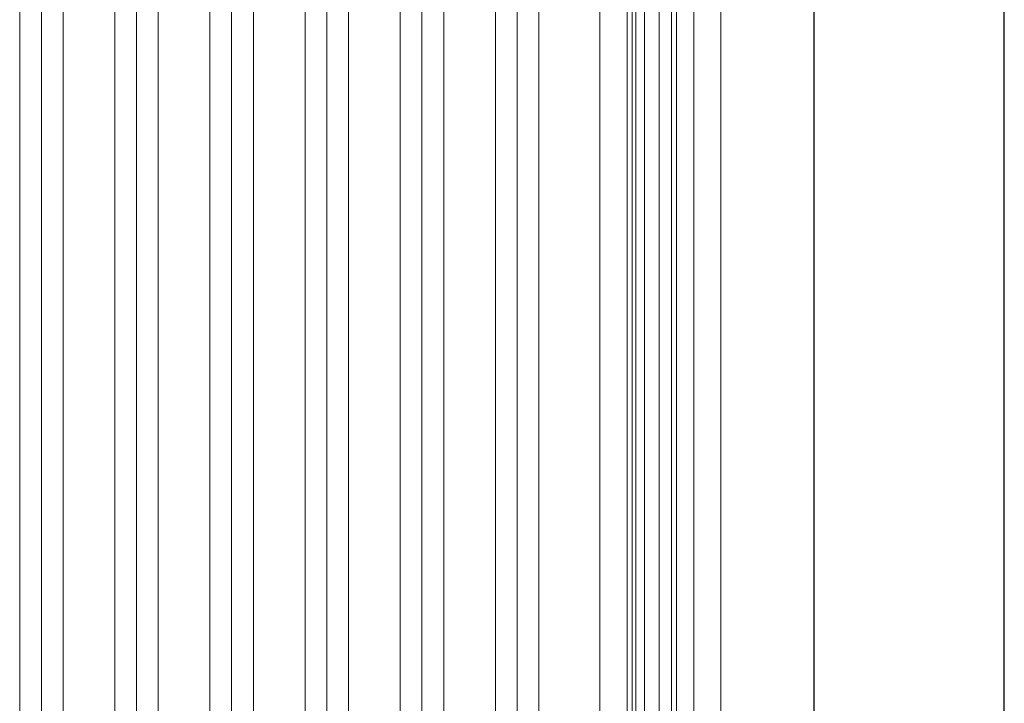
# Model space of a CAD drawing. Header units: millimetres. Extents: x -14962 to -11715, y -600 to 2729.
# Tile 12 of 41: x -13802 to -13440, y 49 to 300. Entities that reach past the tile are written whole.
import ezdxf

# ---------------------------------------------------------------- set-up
doc = ezdxf.new("R2010")
doc.units = ezdxf.units.MM
for name, color, linetype, lineweight in [('I-WALL', 2, 'Continuous', 25), ('P-PIPE', 3, 'Continuous', 18), ('P-PIPE-CNTR', 3, 'Continuous', 18)]:
    doc.layers.add(name, color=color, linetype=linetype, lineweight=lineweight)

msp = doc.modelspace()

# ---------------------------------------------------------------- linework, layer by layer
at = {"layer": 'I-WALL'}
for p, q in [((-13509.55, 0), (-13509.55, 2500)), ((-13439.55, 0), (-13439.55, 2500))]:
    msp.add_line(p, q, dxfattribs=at)
at = {"layer": 'P-PIPE'}
for p, q in [((-13588.5, 2420.9), (-13588.5, -375.9)), ((-13578.5, 2420.9), (-13578.5, -375.9)), ((-13572.1, -375.9), (-13572.1, 2420.9)), ((-13562.1, -375.9), (-13562.1, 2420.9)), ((-13576.65, 2385.14), (-13576.65, -365.7)), ((-13566.65, 2385.14), (-13566.65, -365.7)), ((-13553.95, -365.7), (-13553.95, 2385.14)), ((-13543.95, -365.7), (-13543.95, 2385.14)), ((-13802.26, 440.75), (-13802.26, -174.16)), ((-13786.26, -174.16), (-13786.26, 440.75)), ((-13767.22, 440.75), (-13767.22, -174.16)), ((-13751.22, -174.16), (-13751.22, 440.75)), ((-13732.18, 440.75), (-13732.18, -174.16)), ((-13716.18, -174.16), (-13716.18, 440.75)), ((-13697.12, 440.75), (-13697.12, -174.16)), ((-13681.12, -174.16), (-13681.12, 440.75)), ((-13662.07, 440.75), (-13662.07, -155.58)), ((-13646.07, -155.58), (-13646.07, 440.75)), ((-13627.02, 440.75), (-13627.02, -155.58)), ((-13611.02, -155.58), (-13611.02, 440.75))]:
    msp.add_line(p, q, dxfattribs=at)
at = {"layer": 'P-PIPE-CNTR'}
for p, q in [((-13575.3, 2420.9), (-13575.3, -375.9)), ((-13575.3, 2420.9), (-13575.3, -375.9)), ((-13560.3, 2385.14), (-13560.3, -365.7)), ((-13560.3, 2385.14), (-13560.3, -365.7)), ((-13794.26, 440.75), (-13794.26, -155.58)), ((-13794.26, 440.75), (-13794.26, -174.16)), ((-13759.22, 440.75), (-13759.22, -154.25)), ((-13759.22, 440.75), (-13759.22, -174.16)), ((-13724.18, 440.75), (-13724.18, -154.25)), ((-13724.18, 440.75), (-13724.18, -174.16)), ((-13689.12, 440.75), (-13689.12, -155.58)), ((-13689.12, 440.75), (-13689.12, -174.16)), ((-13654.07, 440.75), (-13654.07, -155.58)), ((-13654.07, 440.75), (-13654.07, -155.58)), ((-13619.02, 440.75), (-13619.02, -155.58)), ((-13619.02, 440.75), (-13619.02, -155.58)), ((-13794.26, 421.45), (-13794.26, -174.16)), ((-13759.22, 421.45), (-13759.22, -174.16)), ((-13724.18, 421.45), (-13724.18, -174.16)), ((-13689.12, 421.45), (-13689.12, -174.16)), ((-13654.07, 421.45), (-13654.07, -155.58)), ((-13619.02, 421.45), (-13619.02, -155.58))]:
    msp.add_line(p, q, dxfattribs=at)

doc.saveas('drawing.dxf')
